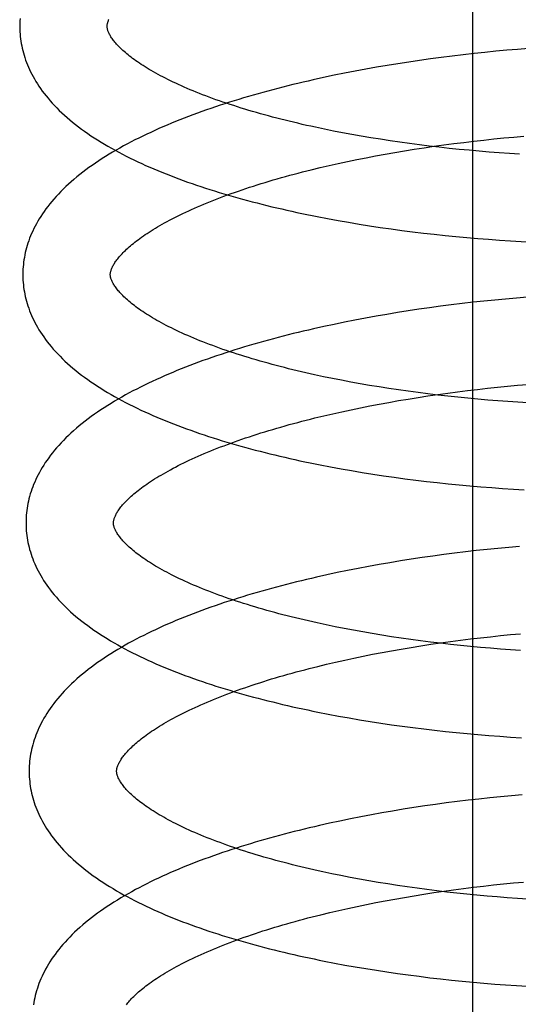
# Model space of a CAD drawing. Header units: inches. Extents: x 0 to 215, y 0 to 139.
# Tile 73 of 114: x 126.334 to 126.448, y 51.057 to 51.282. Entities that reach past the tile are written whole.
import ezdxf

# ---------------------------------------------------------------- set-up
doc = ezdxf.new("R2010")
doc.units = ezdxf.units.IN
doc.header["$LTSCALE"] = 11.804375
doc.header["$MEASUREMENT"] = 0
doc.linetypes.add('HIDDEN', pattern=[0.2, 0.1, -0.1])
doc.layers.add('DEFAULT_2', color=8, linetype='HIDDEN')

msp = doc.modelspace()

# ---------------------------------------------------------------- linework, layer by layer
at = {"layer": 'DEFAULT_2', "color": 8, "linetype": 'HIDDEN'}
for p, q in [((126.43743, 50.75084), (126.43743, 51.31334)), ((126.43019, 51.27346), (126.4277, 51.27313)), ((126.43268, 51.27378), (126.43019, 51.27346)), ((126.43518, 51.27407), (126.43268, 51.27378)), ((126.43768, 51.27435), (126.43518, 51.27407)), ((126.44018, 51.27462), (126.43768, 51.27435)), ((126.44267, 51.27486), (126.44018, 51.27462)), ((126.44516, 51.27509), (126.44267, 51.27486)), ((126.44765, 51.2753), (126.44516, 51.27509)), ((126.45013, 51.27549), (126.44765, 51.2753)), ((126.41534, 51.27121), (126.4129, 51.27078)), ((126.4178, 51.27163), (126.41534, 51.27121)), ((126.42026, 51.27203), (126.4178, 51.27163)), ((126.42273, 51.27241), (126.42026, 51.27203)), ((126.42521, 51.27278), (126.42273, 51.27241)), ((126.4277, 51.27313), (126.42521, 51.27278)), ((126.40567, 51.26937), (126.40328, 51.26886)), ((126.40806, 51.26985), (126.40567, 51.26937)), ((126.41048, 51.27032), (126.40806, 51.26985)), ((126.4129, 51.27078), (126.41048, 51.27032)), ((126.40328, 51.26886), (126.40092, 51.26834)), ((126.40552, 51.25663), (126.40345, 51.25705)), ((126.40763, 51.25622), (126.40552, 51.25663)), ((126.40975, 51.25583), (126.40763, 51.25622)), ((126.4119, 51.25545), (126.40975, 51.25583)), ((126.41407, 51.25508), (126.4119, 51.25545)), ((126.44679, 51.25525), (126.44908, 51.25544)), ((126.41626, 51.25473), (126.41407, 51.25508)), ((126.41847, 51.25439), (126.41626, 51.25473)), ((126.42069, 51.25407), (126.41847, 51.25439)), ((126.42293, 51.25376), (126.42069, 51.25407)), ((126.42518, 51.25347), (126.42293, 51.25376)), ((126.42744, 51.25319), (126.42518, 51.25347)), ((126.42852, 51.25314), (126.43079, 51.25346)), ((126.43079, 51.25346), (126.43307, 51.25376)), ((126.43307, 51.25376), (126.43535, 51.25404)), ((126.43535, 51.25404), (126.43763, 51.25431)), ((126.43763, 51.25431), (126.43992, 51.25457)), ((126.43992, 51.25457), (126.44221, 51.25481)), ((126.44221, 51.25481), (126.44451, 51.25504)), ((126.44451, 51.25504), (126.44679, 51.25525)), ((126.413, 51.25053), (126.41516, 51.25094)), ((126.41516, 51.25094), (126.41735, 51.25135)), ((126.41735, 51.25135), (126.41956, 51.25173)), ((126.41956, 51.25173), (126.42178, 51.25211)), ((126.42178, 51.25211), (126.42401, 51.25247)), ((126.42401, 51.25247), (126.42626, 51.25281)), ((126.42626, 51.25281), (126.42852, 51.25314)), ((126.42971, 51.25292), (126.42744, 51.25319)), ((126.432, 51.25267), (126.42971, 51.25292)), ((126.43428, 51.25244), (126.432, 51.25267)), ((126.43657, 51.25222), (126.43428, 51.25244)), ((126.43887, 51.25201), (126.43657, 51.25222)), ((126.44117, 51.25182), (126.43887, 51.25201)), ((126.44346, 51.25165), (126.44117, 51.25182)), ((126.44576, 51.25149), (126.44346, 51.25165)), ((126.44805, 51.25134), (126.44576, 51.25149)), ((126.40249, 51.24826), (126.40454, 51.24874)), ((126.40454, 51.24874), (126.40662, 51.24921)), ((126.40662, 51.24921), (126.40872, 51.24966)), ((126.40872, 51.24966), (126.41085, 51.2501)), ((126.41085, 51.2501), (126.413, 51.25053)), ((126.40047, 51.24777), (126.40249, 51.24826)), ((126.40418, 51.23661), (126.40657, 51.23617)), ((126.40657, 51.23617), (126.40896, 51.23575)), ((126.40896, 51.23575), (126.41138, 51.23535)), ((126.41138, 51.23535), (126.4138, 51.23496)), ((126.4138, 51.23496), (126.41624, 51.23459)), ((126.41624, 51.23459), (126.41869, 51.23424)), ((126.41869, 51.23424), (126.42115, 51.23391)), ((126.42115, 51.23391), (126.42362, 51.23359)), ((126.42362, 51.23359), (126.42609, 51.2333)), ((126.42609, 51.2333), (126.42857, 51.23301)), ((126.42857, 51.23301), (126.43106, 51.23275)), ((126.43106, 51.23275), (126.43354, 51.2325)), ((126.43354, 51.2325), (126.43603, 51.23227)), ((126.43603, 51.23227), (126.43852, 51.23206)), ((126.43852, 51.23206), (126.44101, 51.23186)), ((126.44101, 51.23186), (126.44349, 51.23168)), ((126.44349, 51.23168), (126.44598, 51.23152)), ((126.43496, 51.21717), (126.43248, 51.21687)), ((126.43745, 51.21746), (126.43496, 51.21717)), ((126.43993, 51.21773), (126.43745, 51.21746)), ((126.44241, 51.21798), (126.43993, 51.21773)), ((126.44489, 51.21821), (126.44241, 51.21798)), ((126.44736, 51.21843), (126.44489, 51.21821)), ((126.44983, 51.21863), (126.44736, 51.21843)), ((126.42014, 51.21511), (126.4177, 51.2147)), ((126.4226, 51.21549), (126.42014, 51.21511)), ((126.42506, 51.21586), (126.4226, 51.21549)), ((126.42753, 51.21622), (126.42506, 51.21586)), ((126.43, 51.21655), (126.42753, 51.21622)), ((126.43248, 51.21687), (126.43, 51.21655)), ((126.40804, 51.21291), (126.40566, 51.21242)), ((126.41043, 51.21338), (126.40804, 51.21291)), ((126.41284, 51.21384), (126.41043, 51.21338)), ((126.41526, 51.21428), (126.41284, 51.21384)), ((126.4177, 51.2147), (126.41526, 51.21428)), ((126.4033, 51.21192), (126.40095, 51.21139)), ((126.40566, 51.21242), (126.4033, 51.21192)), ((126.4053, 51.20003), (126.40324, 51.20045)), ((126.40739, 51.19962), (126.4053, 51.20003)), ((126.4095, 51.19922), (126.40739, 51.19962)), ((126.41164, 51.19883), (126.4095, 51.19922)), ((126.4138, 51.19846), (126.41164, 51.19883)), ((126.41598, 51.1981), (126.4138, 51.19846)), ((126.41818, 51.19776), (126.41598, 51.1981)), ((126.42039, 51.19743), (126.41818, 51.19776)), ((126.42262, 51.19711), (126.42039, 51.19743)), ((126.42487, 51.19681), (126.42262, 51.19711)), ((126.43165, 51.19668), (126.43392, 51.19698)), ((126.43392, 51.19698), (126.43621, 51.19727)), ((126.43621, 51.19727), (126.43849, 51.19754)), ((126.43849, 51.19754), (126.44078, 51.19779)), ((126.44078, 51.19779), (126.44307, 51.19803)), ((126.44307, 51.19803), (126.44536, 51.19826)), ((126.44536, 51.19826), (126.44765, 51.19847)), ((126.44765, 51.19847), (126.44993, 51.19866)), ((126.41821, 51.19458), (126.42041, 51.19497)), ((126.42041, 51.19497), (126.42263, 51.19534)), ((126.42263, 51.19534), (126.42487, 51.1957)), ((126.42712, 51.19652), (126.42487, 51.19681)), ((126.42487, 51.1957), (126.42712, 51.19604)), ((126.42939, 51.19625), (126.42712, 51.19652)), ((126.42712, 51.19604), (126.42938, 51.19637)), ((126.42938, 51.19637), (126.43165, 51.19668)), ((126.43167, 51.19599), (126.42939, 51.19625)), ((126.43395, 51.19575), (126.43167, 51.19599)), ((126.43624, 51.19552), (126.43395, 51.19575)), ((126.43853, 51.19531), (126.43624, 51.19552)), ((126.44083, 51.19511), (126.43853, 51.19531)), ((126.44312, 51.19493), (126.44083, 51.19511)), ((126.44542, 51.19477), (126.44312, 51.19493)), ((126.44771, 51.19462), (126.44542, 51.19477)), ((126.40539, 51.19198), (126.40747, 51.19244)), ((126.40747, 51.19244), (126.40957, 51.1929)), ((126.40957, 51.1929), (126.4117, 51.19334)), ((126.4117, 51.19334), (126.41385, 51.19376)), ((126.41385, 51.19376), (126.41602, 51.19418)), ((126.41602, 51.19418), (126.41821, 51.19458)), ((126.45, 51.19448), (126.44771, 51.19462)), ((126.40131, 51.19101), (126.40334, 51.1915)), ((126.40334, 51.1915), (126.40539, 51.19198)), ((126.40489, 51.17982), (126.40727, 51.17938)), ((126.40727, 51.17938), (126.40967, 51.17896)), ((126.40967, 51.17896), (126.41209, 51.17856)), ((126.41209, 51.17856), (126.41451, 51.17817)), ((126.41451, 51.17817), (126.41695, 51.17781)), ((126.41695, 51.17781), (126.4194, 51.17745)), ((126.4194, 51.17745), (126.42186, 51.17712)), ((126.42186, 51.17712), (126.42433, 51.1768)), ((126.42433, 51.1768), (126.4268, 51.17651)), ((126.4268, 51.17651), (126.42928, 51.17622)), ((126.42928, 51.17622), (126.43177, 51.17596)), ((126.43177, 51.17596), (126.43425, 51.17571)), ((126.43425, 51.17571), (126.43674, 51.17548)), ((126.43674, 51.17548), (126.43923, 51.17527)), ((126.43923, 51.17527), (126.44172, 51.17507)), ((126.44172, 51.17507), (126.4442, 51.17489)), ((126.4442, 51.17489), (126.44669, 51.17473)), ((126.44669, 51.17473), (126.44916, 51.17459)), ((126.44066, 51.16094), (126.43818, 51.16067)), ((126.44314, 51.16119), (126.44066, 51.16094)), ((126.44562, 51.16142), (126.44314, 51.16119)), ((126.4481, 51.16164), (126.44562, 51.16142)), ((126.42333, 51.1587), (126.42087, 51.15832)), ((126.42579, 51.15907), (126.42333, 51.1587)), ((126.42826, 51.15943), (126.42579, 51.15907)), ((126.43074, 51.15976), (126.42826, 51.15943)), ((126.43321, 51.16008), (126.43074, 51.15976)), ((126.4357, 51.16038), (126.43321, 51.16008)), ((126.43818, 51.16067), (126.4357, 51.16038)), ((126.41116, 51.1566), (126.40877, 51.15612)), ((126.41357, 51.15705), (126.41116, 51.1566)), ((126.41599, 51.15749), (126.41357, 51.15705)), ((126.41843, 51.15791), (126.41599, 51.15749)), ((126.42087, 51.15832), (126.41843, 51.15791)), ((126.40403, 51.15513), (126.40168, 51.1546)), ((126.40639, 51.15563), (126.40403, 51.15513)), ((126.40877, 51.15612), (126.40639, 51.15563)), ((126.4059, 51.14326), (126.40384, 51.14369)), ((126.40799, 51.14285), (126.4059, 51.14326)), ((126.4101, 51.14245), (126.40799, 51.14285)), ((126.41224, 51.14206), (126.4101, 51.14245)), ((126.4144, 51.14169), (126.41224, 51.14206)), ((126.41658, 51.14133), (126.4144, 51.14169)), ((126.41877, 51.14098), (126.41658, 51.14133)), ((126.42099, 51.14065), (126.41877, 51.14098)), ((126.42322, 51.14034), (126.42099, 51.14065)), ((126.43684, 51.14047), (126.43913, 51.14074)), ((126.43913, 51.14074), (126.44142, 51.14099)), ((126.44142, 51.14099), (126.44371, 51.14123)), ((126.44371, 51.14123), (126.44601, 51.14146)), ((126.44601, 51.14146), (126.44829, 51.14167)), ((126.42105, 51.13816), (126.42327, 51.13853)), ((126.42546, 51.14003), (126.42322, 51.14034)), ((126.42327, 51.13853), (126.42551, 51.13889)), ((126.42772, 51.13975), (126.42546, 51.14003)), ((126.42551, 51.13889), (126.42776, 51.13924)), ((126.42999, 51.13947), (126.42772, 51.13975)), ((126.42776, 51.13924), (126.43002, 51.13957)), ((126.43226, 51.13921), (126.42999, 51.13947)), ((126.43002, 51.13957), (126.43228, 51.13988)), ((126.43455, 51.13897), (126.43226, 51.13921)), ((126.43228, 51.13988), (126.43456, 51.14018)), ((126.43683, 51.13874), (126.43455, 51.13897)), ((126.43456, 51.14018), (126.43684, 51.14047)), ((126.43913, 51.13853), (126.43683, 51.13874)), ((126.44142, 51.13833), (126.43913, 51.13853)), ((126.4102, 51.13609), (126.41233, 51.13653)), ((126.41233, 51.13653), (126.41448, 51.13696)), ((126.41448, 51.13696), (126.41665, 51.13737)), ((126.41665, 51.13737), (126.41884, 51.13777)), ((126.41884, 51.13777), (126.42105, 51.13816)), ((126.44372, 51.13815), (126.44142, 51.13833)), ((126.44601, 51.13798), (126.44372, 51.13815)), ((126.44831, 51.13783), (126.44601, 51.13798)), ((126.40195, 51.1342), (126.40397, 51.13469)), ((126.40397, 51.13469), (126.40602, 51.13517)), ((126.40602, 51.13517), (126.4081, 51.13563)), ((126.4081, 51.13563), (126.4102, 51.13609)), ((126.40434, 51.12327), (126.40671, 51.12283)), ((126.40671, 51.12283), (126.4091, 51.1224)), ((126.4091, 51.1224), (126.4115, 51.12198)), ((126.4115, 51.12198), (126.41392, 51.12159)), ((126.41392, 51.12159), (126.41635, 51.12121)), ((126.41635, 51.12121), (126.41879, 51.12085)), ((126.41879, 51.12085), (126.42124, 51.12051)), ((126.42124, 51.12051), (126.4237, 51.12018)), ((126.4237, 51.12018), (126.42617, 51.11988)), ((126.42617, 51.11988), (126.42865, 51.11958)), ((126.42865, 51.11958), (126.43113, 51.11931)), ((126.43113, 51.11931), (126.43361, 51.11905)), ((126.43361, 51.11905), (126.4361, 51.11881)), ((126.4361, 51.11881), (126.43858, 51.11859)), ((126.43858, 51.11859), (126.44107, 51.11839)), ((126.44107, 51.11839), (126.44356, 51.1182)), ((126.44356, 51.1182), (126.44604, 51.11803)), ((126.44604, 51.11803), (126.44851, 51.11787)), ((126.44622, 51.10462), (126.44374, 51.10438)), ((126.44869, 51.10483), (126.44622, 51.10462)), ((126.42887, 51.10262), (126.4264, 51.10227)), ((126.43134, 51.10296), (126.42887, 51.10262)), ((126.43382, 51.10328), (126.43134, 51.10296)), ((126.4363, 51.10358), (126.43382, 51.10328)), ((126.43878, 51.10386), (126.4363, 51.10358)), ((126.44126, 51.10413), (126.43878, 51.10386)), ((126.44374, 51.10438), (126.44126, 51.10413)), ((126.4142, 51.10024), (126.41179, 51.09979)), ((126.41662, 51.10068), (126.4142, 51.10024)), ((126.41905, 51.1011), (126.41662, 51.10068)), ((126.42149, 51.10151), (126.41905, 51.1011)), ((126.42394, 51.1019), (126.42149, 51.10151)), ((126.4264, 51.10227), (126.42394, 51.1019)), ((126.40466, 51.09832), (126.40232, 51.09779)), ((126.40702, 51.09882), (126.40466, 51.09832)), ((126.4094, 51.09931), (126.40702, 51.09882)), ((126.41179, 51.09979), (126.4094, 51.09931)), ((126.40721, 51.08635), (126.40513, 51.08678)), ((126.40932, 51.08594), (126.40721, 51.08635)), ((126.41145, 51.08554), (126.40932, 51.08594)), ((126.4136, 51.08516), (126.41145, 51.08554)), ((126.41578, 51.08479), (126.4136, 51.08516)), ((126.41797, 51.08443), (126.41578, 51.08479)), ((126.42019, 51.08409), (126.41797, 51.08443)), ((126.44214, 51.0842), (126.44444, 51.08444)), ((126.44444, 51.08444), (126.44673, 51.08467)), ((126.44673, 51.08467), (126.44902, 51.08488)), ((126.42242, 51.08376), (126.42019, 51.08409)), ((126.42466, 51.08345), (126.42242, 51.08376)), ((126.42399, 51.08174), (126.42623, 51.0821)), ((126.42692, 51.08315), (126.42466, 51.08345)), ((126.42623, 51.0821), (126.42848, 51.08245)), ((126.42919, 51.08286), (126.42692, 51.08315)), ((126.42848, 51.08245), (126.43074, 51.08278)), ((126.43147, 51.08259), (126.42919, 51.08286)), ((126.43074, 51.08278), (126.43301, 51.08309)), ((126.43376, 51.08234), (126.43147, 51.08259)), ((126.43301, 51.08309), (126.43528, 51.08339)), ((126.43605, 51.0821), (126.43376, 51.08234)), ((126.43528, 51.08339), (126.43757, 51.08368)), ((126.43835, 51.08188), (126.43605, 51.0821)), ((126.43757, 51.08368), (126.43985, 51.08395)), ((126.43985, 51.08395), (126.44214, 51.0842)), ((126.41305, 51.07974), (126.4152, 51.08017)), ((126.4152, 51.08017), (126.41737, 51.08058)), ((126.41737, 51.08058), (126.41956, 51.08098)), ((126.41956, 51.08098), (126.42177, 51.08137)), ((126.42177, 51.08137), (126.42399, 51.08174)), ((126.44066, 51.08167), (126.43835, 51.08188)), ((126.44296, 51.08148), (126.44066, 51.08167)), ((126.44527, 51.0813), (126.44296, 51.08148)), ((126.44758, 51.08114), (126.44527, 51.0813)), ((126.44988, 51.08099), (126.44758, 51.08114)), ((126.40267, 51.07741), (126.40469, 51.0779)), ((126.40469, 51.0779), (126.40674, 51.07838)), ((126.40674, 51.07838), (126.40882, 51.07884)), ((126.40882, 51.07884), (126.41093, 51.0793)), ((126.41093, 51.0793), (126.41305, 51.07974)), ((126.40578, 51.06634), (126.40814, 51.0659)), ((126.40814, 51.0659), (126.41053, 51.06548)), ((126.41053, 51.06548), (126.41292, 51.06508)), ((126.41292, 51.06508), (126.41534, 51.06469)), ((126.41534, 51.06469), (126.41776, 51.06432)), ((126.41776, 51.06432), (126.4202, 51.06396)), ((126.4202, 51.06396), (126.42264, 51.06363)), ((126.42264, 51.06363), (126.4251, 51.06331)), ((126.4251, 51.06331), (126.42756, 51.063)), ((126.42756, 51.063), (126.43002, 51.06272)), ((126.43002, 51.06272), (126.4325, 51.06245)), ((126.4325, 51.06245), (126.43497, 51.0622)), ((126.43497, 51.0622), (126.43745, 51.06197)), ((126.43745, 51.06197), (126.43993, 51.06175)), ((126.43993, 51.06175), (126.4424, 51.06155)), ((126.4424, 51.06155), (126.44488, 51.06136)), ((126.44488, 51.06136), (126.44735, 51.0612)), ((126.44735, 51.0612), (126.44982, 51.06105))]:
    msp.add_line(p, q, dxfattribs=at)
for points in [[(126.33386, 51.28235), (126.33382, 51.28182), (126.3338, 51.28128), (126.33379, 51.28074), (126.33379, 51.2803)], [(126.33379, 51.2803), (126.3338, 51.27985), (126.33382, 51.27931), (126.33386, 51.27878), (126.33391, 51.27824), (126.33397, 51.2777), (126.33405, 51.27717), (126.33413, 51.27663), (126.33424, 51.2761), (126.33435, 51.27556), (126.33448, 51.27503), (126.33462, 51.27449), (126.33478, 51.27395), (126.33495, 51.27341), (126.33513, 51.27287), (126.33533, 51.27233), (126.33554, 51.27179), (126.33577, 51.27125), (126.33602, 51.27071), (126.33628, 51.27017), (126.33655, 51.26962), (126.33684, 51.26908), (126.33715, 51.26853), (126.33748, 51.26798), (126.33782, 51.26743), (126.33818, 51.26688), (126.33856, 51.26633), (126.33896, 51.26577), (126.33938, 51.26522), (126.33982, 51.26467), (126.34027, 51.26411), (126.34075, 51.26356), (126.34124, 51.26301), (126.34176, 51.26245), (126.34229, 51.2619), (126.34284, 51.26135), (126.34342, 51.26081), (126.34401, 51.26026), (126.34462, 51.25972), (126.34524, 51.25919), (126.34589, 51.25865), (126.34655, 51.25813), (126.34722, 51.2576), (126.34792, 51.25708), (126.34862, 51.25657), (126.34935, 51.25607), (126.35009, 51.25556), (126.35084, 51.25507), (126.3516, 51.25458), (126.35238, 51.2541), (126.35317, 51.25362), (126.35397, 51.25315), (126.35479, 51.25269), (126.35561, 51.25223), (126.35645, 51.25178), (126.35729, 51.25133), (126.35815, 51.25089), (126.35902, 51.25046), (126.3599, 51.25003), (126.36079, 51.24961), (126.36169, 51.24919), (126.36259, 51.24878), (126.36351, 51.24838), (126.36444, 51.24798), (126.36538, 51.24758), (126.36632, 51.24719), (126.36728, 51.24681), (126.36824, 51.24643), (126.36921, 51.24606), (126.37019, 51.24569), (126.37118, 51.24533), (126.37218, 51.24497), (126.37319, 51.24462), (126.3742, 51.24427), (126.37522, 51.24392), (126.37625, 51.24359), (126.37729, 51.24325), (126.37833, 51.24292), (126.37938, 51.2426), (126.38044, 51.24228), (126.38151, 51.24196), (126.38259, 51.24165), (126.38367, 51.24135), (126.38476, 51.24105), (126.38585, 51.24075), (126.38695, 51.24046), (126.38806, 51.24017), (126.38918, 51.23989), (126.3903, 51.23961), (126.39142, 51.23933), (126.39256, 51.23906), (126.3937, 51.2388), (126.39484, 51.23854), (126.39599, 51.23828), (126.39715, 51.23803), (126.39831, 51.23778), (126.39947, 51.23754), (126.40064, 51.2373), (126.40182, 51.23707), (126.40418, 51.23661)], [(126.35379, 51.28055), (126.35379, 51.28066), (126.35379, 51.28078), (126.3538, 51.28089), (126.35382, 51.28102), (126.35384, 51.28114), (126.35387, 51.28128), (126.35391, 51.28141), (126.35395, 51.28156), (126.354, 51.28171), (126.35406, 51.28187), (126.35413, 51.28204), (126.3542, 51.28221)], [(126.40345, 51.25705), (126.4014, 51.25748), (126.40038, 51.25771), (126.39938, 51.25793), (126.39838, 51.25816), (126.39739, 51.25839), (126.3964, 51.25862), (126.39543, 51.25885), (126.39446, 51.25909), (126.3935, 51.25933), (126.39255, 51.25958), (126.39161, 51.25983), (126.39068, 51.26007), (126.38976, 51.26033), (126.38884, 51.26058), (126.38794, 51.26084), (126.38704, 51.2611), (126.38616, 51.26136), (126.38528, 51.26162), (126.38442, 51.26189), (126.38357, 51.26216), (126.38272, 51.26243), (126.38189, 51.2627), (126.38107, 51.26297), (126.38025, 51.26325), (126.37945, 51.26353), (126.37866, 51.2638), (126.37789, 51.26409), (126.37712, 51.26437), (126.37636, 51.26465), (126.37562, 51.26494), (126.37489, 51.26522), (126.37417, 51.26551), (126.37347, 51.2658), (126.37277, 51.26608), (126.37209, 51.26637), (126.37142, 51.26666), (126.37076, 51.26695), (126.37012, 51.26725), (126.36949, 51.26754), (126.36887, 51.26783), (126.36826, 51.26812), (126.36767, 51.26841), (126.36709, 51.2687), (126.36652, 51.269), (126.36596, 51.26929), (126.36542, 51.26958), (126.3649, 51.26987), (126.36438, 51.27016), (126.36388, 51.27044), (126.3634, 51.27073), (126.36292, 51.27102), (126.36246, 51.2713), (126.36202, 51.27158), (126.36158, 51.27187), (126.36116, 51.27215), (126.36075, 51.27242), (126.36035, 51.2727), (126.35997, 51.27297), (126.3596, 51.27325), (126.35925, 51.27351), (126.3589, 51.27378), (126.35857, 51.27404), (126.35826, 51.2743), (126.35795, 51.27456), (126.35766, 51.27482), (126.35738, 51.27507), (126.35711, 51.27531), (126.35686, 51.27556), (126.35661, 51.2758), (126.35638, 51.27604), (126.35616, 51.27627), (126.35595, 51.2765), (126.35575, 51.27672), (126.35557, 51.27694), (126.35539, 51.27716), (126.35523, 51.27737), (126.35507, 51.27757), (126.35492, 51.27778), (126.35479, 51.27798), (126.35466, 51.27817), (126.35454, 51.27836), (126.35444, 51.27855), (126.35434, 51.27873), (126.35424, 51.27891), (126.35416, 51.27908), (126.35409, 51.27925), (126.35403, 51.2794), (126.35397, 51.27956), (126.35393, 51.2797), (126.35389, 51.27984), (126.35386, 51.27997), (126.35383, 51.28009), (126.35381, 51.28021), (126.3538, 51.28033), (126.35379, 51.28045), (126.35379, 51.28055)], [(126.40092, 51.26834), (126.39975, 51.26807), (126.39858, 51.2678), (126.39741, 51.26752), (126.39626, 51.26724), (126.3951, 51.26696), (126.39395, 51.26667), (126.39281, 51.26637), (126.39168, 51.26608), (126.39055, 51.26577), (126.38942, 51.26547), (126.38831, 51.26516), (126.3872, 51.26484), (126.38609, 51.26452), (126.38499, 51.2642), (126.3839, 51.26387), (126.38282, 51.26354), (126.38174, 51.2632), (126.38068, 51.26286), (126.37961, 51.26251), (126.37856, 51.26216), (126.37751, 51.2618), (126.37648, 51.26144), (126.37545, 51.26108), (126.37442, 51.26071), (126.37341, 51.26034), (126.3724, 51.25996), (126.37141, 51.25957), (126.37042, 51.25918), (126.36944, 51.25879), (126.36847, 51.25839), (126.3675, 51.25799), (126.36655, 51.25758), (126.3656, 51.25717), (126.36467, 51.25675), (126.36374, 51.25633), (126.36283, 51.2559), (126.36192, 51.25546), (126.36102, 51.25502), (126.36014, 51.25458), (126.35926, 51.25413), (126.3584, 51.25367), (126.35754, 51.25321), (126.3567, 51.25274), (126.35586, 51.25227), (126.35504, 51.25179), (126.35423, 51.2513), (126.35343, 51.25081), (126.35265, 51.25031), (126.35187, 51.24981), (126.35111, 51.2493), (126.35037, 51.24878), (126.34963, 51.24826), (126.34892, 51.24773), (126.34821, 51.2472), (126.34753, 51.24666), (126.34685, 51.24612), (126.3462, 51.24558), (126.34556, 51.24503), (126.34494, 51.24447), (126.34434, 51.24391), (126.34375, 51.24335), (126.34319, 51.24279), (126.34264, 51.24222), (126.34212, 51.24165), (126.34161, 51.24108), (126.34112, 51.24051), (126.34065, 51.23995), (126.34021, 51.23938), (126.33978, 51.23881), (126.33937, 51.23824), (126.33898, 51.23768), (126.33861, 51.23711), (126.33826, 51.23655), (126.33792, 51.23598), (126.33761, 51.23542), (126.33731, 51.23487), (126.33703, 51.23431), (126.33676, 51.23375), (126.33651, 51.2332), (126.33628, 51.23265), (126.33606, 51.2321), (126.33586, 51.23155), (126.33568, 51.231), (126.3355, 51.23046), (126.33535, 51.22991), (126.3352, 51.22936), (126.33507, 51.22882), (126.33496, 51.22828), (126.33485, 51.22774), (126.33476, 51.22719), (126.33469, 51.22665), (126.33463, 51.22611), (126.33458, 51.22557), (126.33454, 51.22503), (126.33452, 51.22449), (126.33451, 51.22395), (126.33451, 51.22351)], [(126.35451, 51.22376), (126.35451, 51.22386), (126.35451, 51.22398), (126.35452, 51.2241), (126.35454, 51.22422), (126.35456, 51.22434), (126.35459, 51.22448), (126.35462, 51.22461), (126.35467, 51.22476), (126.35472, 51.22491), (126.35478, 51.22507), (126.35485, 51.22524), (126.35492, 51.22541), (126.35501, 51.22559), (126.3551, 51.22578), (126.35521, 51.22597), (126.35532, 51.22616), (126.35544, 51.22636), (126.35557, 51.22656), (126.35571, 51.22677), (126.35586, 51.22698), (126.35602, 51.22719), (126.35619, 51.22741), (126.35637, 51.22764), (126.35656, 51.22786), (126.35677, 51.2281), (126.35698, 51.22834), (126.35721, 51.22858), (126.35745, 51.22883), (126.35769, 51.22908), (126.35796, 51.22933), (126.35823, 51.22959), (126.35851, 51.22985), (126.35881, 51.23011), (126.35912, 51.23038), (126.35944, 51.23065), (126.35978, 51.23093), (126.36013, 51.23121), (126.36049, 51.23149), (126.36086, 51.23177), (126.36125, 51.23206), (126.36165, 51.23234), (126.36207, 51.23264), (126.36249, 51.23293), (126.36293, 51.23322), (126.36339, 51.23352), (126.36385, 51.23381), (126.36433, 51.23411), (126.36482, 51.23441), (126.36533, 51.23471), (126.36585, 51.23502), (126.36638, 51.23532), (126.36693, 51.23563), (126.36749, 51.23593), (126.36806, 51.23624), (126.36865, 51.23655), (126.36924, 51.23685), (126.36986, 51.23716), (126.37048, 51.23747), (126.37112, 51.23778), (126.37176, 51.23808), (126.37243, 51.23839), (126.3731, 51.2387), (126.37379, 51.239), (126.37448, 51.23931), (126.37519, 51.23961), (126.37592, 51.23992), (126.37665, 51.24022), (126.3774, 51.24052), (126.37816, 51.24082), (126.37893, 51.24112), (126.37971, 51.24142), (126.3805, 51.24172), (126.3813, 51.24202), (126.38212, 51.24231), (126.38294, 51.2426), (126.38378, 51.2429), (126.38463, 51.24319), (126.38548, 51.24347), (126.38635, 51.24376), (126.38723, 51.24404), (126.38812, 51.24432), (126.38901, 51.2446), (126.38992, 51.24488), (126.39084, 51.24516), (126.39176, 51.24543), (126.39269, 51.2457), (126.39364, 51.24597), (126.39459, 51.24623), (126.39555, 51.2465), (126.39652, 51.24676), (126.39749, 51.24702), (126.39848, 51.24727), (126.39947, 51.24752), (126.40047, 51.24777)], [(126.44598, 51.23152), (126.44721, 51.23145), (126.44969, 51.23131)], [(126.33451, 51.22351), (126.33452, 51.22305), (126.33454, 51.22252), (126.33458, 51.22198), (126.33463, 51.22145), (126.33469, 51.22091), (126.33477, 51.22038), (126.33485, 51.21984), (126.33496, 51.21931), (126.33507, 51.21877), (126.3352, 51.21823), (126.33534, 51.2177), (126.3355, 51.21716), (126.33567, 51.21662), (126.33585, 51.21608), (126.33605, 51.21554), (126.33626, 51.215), (126.33649, 51.21446), (126.33674, 51.21392), (126.337, 51.21337), (126.33727, 51.21283), (126.33756, 51.21228), (126.33787, 51.21174), (126.3382, 51.21119), (126.33854, 51.21064), (126.3389, 51.21009), (126.33928, 51.20953), (126.33968, 51.20898), (126.3401, 51.20843), (126.34054, 51.20787), (126.34099, 51.20732), (126.34147, 51.20677), (126.34196, 51.20621), (126.34248, 51.20566), (126.34301, 51.20511), (126.34356, 51.20456), (126.34413, 51.20402), (126.34472, 51.20347), (126.34533, 51.20293), (126.34596, 51.2024), (126.3466, 51.20186), (126.34727, 51.20134), (126.34794, 51.20081), (126.34863, 51.2003), (126.34934, 51.19978), (126.35006, 51.19928), (126.3508, 51.19878), (126.35155, 51.19828), (126.35231, 51.19779), (126.35309, 51.19731), (126.35388, 51.19684), (126.35468, 51.19637), (126.35549, 51.1959), (126.35632, 51.19544), (126.35715, 51.19499), (126.358, 51.19455), (126.35886, 51.19411), (126.35973, 51.19367), (126.36061, 51.19324), (126.3615, 51.19282), (126.36239, 51.19241), (126.3633, 51.192), (126.36422, 51.19159), (126.36515, 51.19119), (126.36608, 51.1908), (126.36703, 51.19041), (126.36798, 51.19002), (126.36895, 51.18964), (126.36992, 51.18927), (126.3709, 51.1889), (126.37189, 51.18854), (126.37289, 51.18818), (126.37389, 51.18783), (126.37491, 51.18748), (126.37593, 51.18714), (126.37696, 51.1868), (126.378, 51.18646), (126.37904, 51.18614), (126.38009, 51.18581), (126.38115, 51.18549), (126.38222, 51.18518), (126.38329, 51.18487), (126.38437, 51.18456), (126.38546, 51.18426), (126.38656, 51.18396), (126.38766, 51.18367), (126.38877, 51.18338), (126.38988, 51.1831), (126.391, 51.18282), (126.39213, 51.18255), (126.39326, 51.18228), (126.3944, 51.18201), (126.39555, 51.18175), (126.3967, 51.18149), (126.39785, 51.18124), (126.39901, 51.18099), (126.40018, 51.18075), (126.40135, 51.18051), (126.40253, 51.18028), (126.40489, 51.17982)], [(126.40324, 51.20045), (126.4012, 51.20089), (126.40019, 51.20112), (126.3992, 51.20134), (126.3982, 51.20157), (126.39722, 51.2018), (126.39624, 51.20204), (126.39528, 51.20228), (126.39432, 51.20252), (126.39337, 51.20276), (126.39243, 51.20301), (126.39149, 51.20326), (126.39057, 51.20351), (126.38966, 51.20376), (126.38875, 51.20402), (126.38786, 51.20428), (126.38697, 51.20454), (126.38609, 51.2048), (126.38523, 51.20507), (126.38437, 51.20534), (126.38353, 51.20561), (126.3827, 51.20588), (126.38187, 51.20615), (126.38106, 51.20643), (126.38026, 51.2067), (126.37947, 51.20698), (126.37869, 51.20726), (126.37792, 51.20755), (126.37717, 51.20783), (126.37642, 51.20811), (126.37569, 51.2084), (126.37497, 51.20868), (126.37426, 51.20897), (126.37357, 51.20926), (126.37289, 51.20955), (126.37222, 51.20984), (126.37156, 51.21013), (126.37091, 51.21042), (126.37028, 51.21071), (126.36966, 51.211), (126.36905, 51.2113), (126.36846, 51.21159), (126.36787, 51.21188), (126.36731, 51.21217), (126.36675, 51.21246), (126.36621, 51.21275), (126.36568, 51.21304), (126.36516, 51.21333), (126.36466, 51.21362), (126.36417, 51.21391), (126.3637, 51.21419), (126.36324, 51.21448), (126.36279, 51.21476), (126.36235, 51.21504), (126.36193, 51.21532), (126.36152, 51.2156), (126.36112, 51.21588), (126.36074, 51.21615), (126.36037, 51.21642), (126.36001, 51.21669), (126.35967, 51.21696), (126.35934, 51.21722), (126.35902, 51.21748), (126.35871, 51.21774), (126.35842, 51.21799), (126.35814, 51.21824), (126.35787, 51.21849), (126.35761, 51.21874), (126.35737, 51.21898), (126.35713, 51.21921), (126.35691, 51.21945), (126.3567, 51.21967), (126.3565, 51.2199), (126.35631, 51.22012), (126.35613, 51.22034), (126.35597, 51.22055), (126.35581, 51.22076), (126.35566, 51.22096), (126.35553, 51.22116), (126.3554, 51.22135), (126.35528, 51.22154), (126.35517, 51.22173), (126.35507, 51.22191), (126.35498, 51.22208), (126.3549, 51.22225), (126.35483, 51.22242), (126.35476, 51.22258), (126.3547, 51.22273), (126.35465, 51.22288), (126.35461, 51.22302), (126.35458, 51.22316), (126.35455, 51.22329), (126.35453, 51.22341), (126.35452, 51.22353), (126.35451, 51.22365), (126.35451, 51.22376)], [(126.40095, 51.21139), (126.39979, 51.21112), (126.39863, 51.21085), (126.39747, 51.21057), (126.39633, 51.21029), (126.39518, 51.21001), (126.39404, 51.20972), (126.39291, 51.20942), (126.39179, 51.20912), (126.39067, 51.20882), (126.38955, 51.20851), (126.38845, 51.2082), (126.38735, 51.20789), (126.38625, 51.20757), (126.38516, 51.20724), (126.38408, 51.20691), (126.38301, 51.20658), (126.38194, 51.20624), (126.38089, 51.2059), (126.37983, 51.20555), (126.37879, 51.2052), (126.37775, 51.20485), (126.37673, 51.20449), (126.3757, 51.20412), (126.37469, 51.20375), (126.37369, 51.20338), (126.37269, 51.203), (126.3717, 51.20262), (126.37072, 51.20223), (126.36975, 51.20184), (126.36879, 51.20144), (126.36784, 51.20103), (126.36689, 51.20063), (126.36596, 51.20021), (126.36503, 51.1998), (126.36411, 51.19937), (126.36321, 51.19894), (126.36231, 51.19851), (126.36142, 51.19807), (126.36054, 51.19763), (126.35968, 51.19718), (126.35882, 51.19672), (126.35797, 51.19626), (126.35714, 51.19579), (126.35631, 51.19532), (126.3555, 51.19484), (126.3547, 51.19435), (126.35391, 51.19386), (126.35313, 51.19336), (126.35236, 51.19286), (126.35161, 51.19235), (126.35087, 51.19184), (126.35014, 51.19132), (126.34944, 51.19079), (126.34874, 51.19026), (126.34806, 51.18973), (126.3474, 51.18919), (126.34675, 51.18864), (126.34612, 51.1881), (126.34551, 51.18754), (126.34492, 51.18699), (126.34434, 51.18643), (126.34379, 51.18587), (126.34325, 51.18531), (126.34273, 51.18474), (126.34223, 51.18418), (126.34175, 51.18361), (126.34129, 51.18305), (126.34085, 51.18248), (126.34043, 51.18192), (126.34003, 51.18136), (126.33964, 51.1808), (126.33928, 51.18023), (126.33893, 51.17968), (126.3386, 51.17912), (126.33829, 51.17856), (126.33799, 51.17801), (126.33772, 51.17745), (126.33745, 51.1769), (126.33721, 51.17635), (126.33698, 51.1758), (126.33677, 51.17526), (126.33657, 51.17471), (126.33638, 51.17417), (126.33621, 51.17362), (126.33606, 51.17308), (126.33591, 51.17254), (126.33578, 51.172), (126.33567, 51.17146), (126.33557, 51.17092), (126.33548, 51.17038), (126.33541, 51.16984), (126.33534, 51.16931), (126.3353, 51.16877), (126.33526, 51.16823), (126.33524, 51.1677), (126.33523, 51.16716), (126.33523, 51.16672)], [(126.35523, 51.16697), (126.35523, 51.16707), (126.35523, 51.16719), (126.35524, 51.16731), (126.35526, 51.16743), (126.35528, 51.16756), (126.35531, 51.1677), (126.35535, 51.16784), (126.35539, 51.16799), (126.35545, 51.16814), (126.35551, 51.16831), (126.35558, 51.16848), (126.35566, 51.16865), (126.35574, 51.16883), (126.35584, 51.16902), (126.35595, 51.16921), (126.35606, 51.1694), (126.35618, 51.1696), (126.35631, 51.1698), (126.35645, 51.17), (126.3566, 51.17022), (126.35677, 51.17043), (126.35694, 51.17065), (126.35712, 51.17088), (126.35731, 51.17111), (126.35752, 51.17134), (126.35773, 51.17158), (126.35796, 51.17182), (126.3582, 51.17207), (126.35845, 51.17232), (126.35871, 51.17257), (126.35899, 51.17283), (126.35927, 51.17309), (126.35957, 51.17336), (126.35988, 51.17363), (126.36021, 51.1739), (126.36054, 51.17417), (126.36089, 51.17445), (126.36125, 51.17473), (126.36163, 51.17501), (126.36202, 51.1753), (126.36242, 51.17559), (126.36284, 51.17588), (126.36327, 51.17617), (126.36371, 51.17647), (126.36416, 51.17676), (126.36463, 51.17706), (126.36511, 51.17736), (126.36561, 51.17766), (126.36611, 51.17796), (126.36664, 51.17826), (126.36717, 51.17857), (126.36772, 51.17887), (126.36828, 51.17918), (126.36885, 51.17949), (126.36944, 51.17979), (126.37004, 51.1801), (126.37065, 51.18041), (126.37128, 51.18072), (126.37192, 51.18102), (126.37257, 51.18133), (126.37323, 51.18164), (126.3739, 51.18194), (126.37459, 51.18225), (126.37529, 51.18255), (126.376, 51.18286), (126.37673, 51.18316), (126.37746, 51.18347), (126.37821, 51.18377), (126.37897, 51.18407), (126.37974, 51.18437), (126.38053, 51.18467), (126.38132, 51.18497), (126.38212, 51.18526), (126.38294, 51.18556), (126.38377, 51.18585), (126.38461, 51.18614), (126.38545, 51.18643), (126.38631, 51.18672), (126.38718, 51.187), (126.38806, 51.18729), (126.38895, 51.18757), (126.38984, 51.18785), (126.39075, 51.18812), (126.39167, 51.1884), (126.39259, 51.18867), (126.39353, 51.18894), (126.39447, 51.18921), (126.39543, 51.18948), (126.39639, 51.18974), (126.39736, 51.19), (126.39833, 51.19026), (126.39932, 51.19051), (126.40031, 51.19076), (126.40131, 51.19101)], [(126.33523, 51.16672), (126.33524, 51.16626), (126.33526, 51.16573), (126.3353, 51.16519), (126.33535, 51.16466), (126.33541, 51.16412), (126.33549, 51.16359), (126.33557, 51.16305), (126.33568, 51.16252), (126.33579, 51.16198), (126.33592, 51.16145), (126.33606, 51.16091), (126.33622, 51.16037), (126.33639, 51.15984), (126.33657, 51.1593), (126.33677, 51.15876), (126.33698, 51.15822), (126.33721, 51.15768), (126.33745, 51.15714), (126.33771, 51.15659), (126.33799, 51.15605), (126.33828, 51.1555), (126.33859, 51.15496), (126.33891, 51.15441), (126.33925, 51.15386), (126.33962, 51.15331), (126.33999, 51.15276), (126.34039, 51.1522), (126.34081, 51.15165), (126.34124, 51.1511), (126.3417, 51.15054), (126.34217, 51.14999), (126.34267, 51.14944), (126.34318, 51.14889), (126.34371, 51.14834), (126.34427, 51.14779), (126.34484, 51.14724), (126.34543, 51.1467), (126.34604, 51.14616), (126.34666, 51.14562), (126.3473, 51.14509), (126.34796, 51.14456), (126.34864, 51.14404), (126.34933, 51.14352), (126.35004, 51.14301), (126.35076, 51.1425), (126.3515, 51.142), (126.35225, 51.14151), (126.35301, 51.14102), (126.35379, 51.14054), (126.35458, 51.14006), (126.35538, 51.13959), (126.35619, 51.13912), (126.35701, 51.13867), (126.35785, 51.13821), (126.35869, 51.13777), (126.35955, 51.13733), (126.36042, 51.1369), (126.3613, 51.13647), (126.36218, 51.13605), (126.36308, 51.13563), (126.36399, 51.13522), (126.3649, 51.13481), (126.36583, 51.13441), (126.36677, 51.13402), (126.36771, 51.13363), (126.36866, 51.13325), (126.36963, 51.13287), (126.3706, 51.1325), (126.37158, 51.13213), (126.37256, 51.13177), (126.37356, 51.13141), (126.37456, 51.13105), (126.37558, 51.13071), (126.3766, 51.13036), (126.37763, 51.13002), (126.37866, 51.12969), (126.37971, 51.12936), (126.38076, 51.12904), (126.38181, 51.12872), (126.38288, 51.1284), (126.38395, 51.12809), (126.38503, 51.12779), (126.38612, 51.12748), (126.38721, 51.12719), (126.38831, 51.1269), (126.38942, 51.12661), (126.39053, 51.12632), (126.39165, 51.12605), (126.39278, 51.12577), (126.39391, 51.1255), (126.39505, 51.12524), (126.39619, 51.12498), (126.39734, 51.12472), (126.3985, 51.12447), (126.39965, 51.12422), (126.40082, 51.12398), (126.40199, 51.12374), (126.40434, 51.12327)], [(126.40384, 51.14369), (126.4018, 51.14413), (126.4008, 51.14435), (126.3998, 51.14458), (126.39881, 51.14481), (126.39782, 51.14504), (126.39685, 51.14528), (126.39588, 51.14552), (126.39492, 51.14576), (126.39397, 51.146), (126.39303, 51.14625), (126.3921, 51.1465), (126.39118, 51.14675), (126.39027, 51.147), (126.38936, 51.14726), (126.38847, 51.14752), (126.38758, 51.14778), (126.38671, 51.14804), (126.38585, 51.14831), (126.38499, 51.14858), (126.38415, 51.14885), (126.38331, 51.14912), (126.38249, 51.14939), (126.38168, 51.14967), (126.38088, 51.14995), (126.38009, 51.15023), (126.37931, 51.15051), (126.37855, 51.15079), (126.37779, 51.15107), (126.37705, 51.15136), (126.37632, 51.15164), (126.3756, 51.15193), (126.3749, 51.15222), (126.3742, 51.15251), (126.37352, 51.1528), (126.37285, 51.15309), (126.3722, 51.15338), (126.37155, 51.15367), (126.37092, 51.15396), (126.3703, 51.15425), (126.36969, 51.15454), (126.3691, 51.15483), (126.36852, 51.15513), (126.36795, 51.15542), (126.3674, 51.15571), (126.36686, 51.156), (126.36633, 51.15629), (126.36582, 51.15658), (126.36532, 51.15687), (126.36483, 51.15715), (126.36436, 51.15744), (126.3639, 51.15772), (126.36345, 51.158), (126.36302, 51.15829), (126.3626, 51.15857), (126.36219, 51.15884), (126.36179, 51.15912), (126.36141, 51.15939), (126.36104, 51.15967), (126.36068, 51.15993), (126.36034, 51.1602), (126.36001, 51.16046), (126.3597, 51.16072), (126.35939, 51.16098), (126.3591, 51.16124), (126.35882, 51.16149), (126.35855, 51.16173), (126.3583, 51.16198), (126.35805, 51.16222), (126.35782, 51.16246), (126.3576, 51.16269), (126.35739, 51.16292), (126.35719, 51.16314), (126.35701, 51.16336), (126.35683, 51.16358), (126.35667, 51.16379), (126.35651, 51.16399), (126.35636, 51.1642), (126.35623, 51.16439), (126.3561, 51.16459), (126.35598, 51.16478), (126.35588, 51.16497), (126.35578, 51.16515), (126.35568, 51.16533), (126.3556, 51.1655), (126.35553, 51.16566), (126.35547, 51.16582), (126.35541, 51.16597), (126.35537, 51.16612), (126.35533, 51.16626), (126.3553, 51.16639), (126.35527, 51.16651), (126.35525, 51.16663), (126.35524, 51.16675), (126.35523, 51.16686), (126.35523, 51.16697)], [(126.40168, 51.1546), (126.40052, 51.15433), (126.39936, 51.15406), (126.39821, 51.15378), (126.39706, 51.1535), (126.39592, 51.15322), (126.39478, 51.15293), (126.39365, 51.15263), (126.39252, 51.15234), (126.3914, 51.15203), (126.39029, 51.15173), (126.38918, 51.15141), (126.38808, 51.1511), (126.38698, 51.15078), (126.3859, 51.15045), (126.38482, 51.15013), (126.38374, 51.14979), (126.38268, 51.14945), (126.38162, 51.14911), (126.38057, 51.14877), (126.37952, 51.14842), (126.37849, 51.14806), (126.37746, 51.1477), (126.37644, 51.14734), (126.37542, 51.14697), (126.37442, 51.14659), (126.37342, 51.14621), (126.37244, 51.14583), (126.37146, 51.14544), (126.37048, 51.14505), (126.36952, 51.14465), (126.36857, 51.14425), (126.36762, 51.14384), (126.36669, 51.14343), (126.36576, 51.14301), (126.36485, 51.14259), (126.36394, 51.14216), (126.36304, 51.14172), (126.36215, 51.14129), (126.36127, 51.14084), (126.36041, 51.14039), (126.35955, 51.13994), (126.3587, 51.13947), (126.35787, 51.13901), (126.35704, 51.13853), (126.35623, 51.13806), (126.35543, 51.13757), (126.35464, 51.13708), (126.35386, 51.13658), (126.3531, 51.13608), (126.35234, 51.13557), (126.35161, 51.13506), (126.35088, 51.13454), (126.35017, 51.13401), (126.34948, 51.13348), (126.3488, 51.13295), (126.34813, 51.13241), (126.34749, 51.13186), (126.34686, 51.13132), (126.34624, 51.13076), (126.34565, 51.13021), (126.34507, 51.12965), (126.34451, 51.12909), (126.34397, 51.12852), (126.34346, 51.12796), (126.34295, 51.12739), (126.34247, 51.12683), (126.34201, 51.12626), (126.34157, 51.1257), (126.34115, 51.12513), (126.34075, 51.12457), (126.34036, 51.12401), (126.34, 51.12344), (126.33965, 51.12288), (126.33932, 51.12233), (126.33901, 51.12177), (126.33871, 51.12121), (126.33844, 51.12066), (126.33817, 51.12011), (126.33793, 51.11956), (126.3377, 51.11901), (126.33749, 51.11846), (126.33729, 51.11792), (126.3371, 51.11737), (126.33693, 51.11683), (126.33678, 51.11629), (126.33663, 51.11575), (126.33651, 51.11521), (126.33639, 51.11467), (126.33629, 51.11413), (126.3362, 51.11359), (126.33613, 51.11305), (126.33606, 51.11251), (126.33602, 51.11198), (126.33598, 51.11144), (126.33596, 51.11091), (126.33595, 51.11037), (126.33595, 51.10992)], [(126.35595, 51.11018), (126.35595, 51.11028), (126.35595, 51.1104), (126.35596, 51.11052), (126.35598, 51.11064), (126.356, 51.11076), (126.35603, 51.11089), (126.35607, 51.11103), (126.35611, 51.11118), (126.35616, 51.11133), (126.35622, 51.11149), (126.35629, 51.11166), (126.35636, 51.11183), (126.35645, 51.11201), (126.35654, 51.1122), (126.35665, 51.11238), (126.35676, 51.11258), (126.35688, 51.11278), (126.35701, 51.11298), (126.35715, 51.11319), (126.3573, 51.1134), (126.35746, 51.11361), (126.35763, 51.11383), (126.35781, 51.11405), (126.35801, 51.11428), (126.35821, 51.11452), (126.35842, 51.11476), (126.35865, 51.115), (126.35889, 51.11525), (126.35914, 51.1155), (126.3594, 51.11575), (126.35967, 51.11601), (126.35996, 51.11627), (126.36026, 51.11654), (126.36057, 51.1168), (126.36089, 51.11707), (126.36122, 51.11735), (126.36157, 51.11763), (126.36194, 51.11791), (126.36231, 51.11819), (126.3627, 51.11848), (126.3631, 51.11877), (126.36352, 51.11906), (126.36394, 51.11935), (126.36438, 51.11964), (126.36484, 51.11994), (126.3653, 51.12024), (126.36578, 51.12054), (126.36627, 51.12084), (126.36678, 51.12114), (126.3673, 51.12144), (126.36783, 51.12175), (126.36838, 51.12205), (126.36894, 51.12236), (126.36951, 51.12266), (126.3701, 51.12297), (126.3707, 51.12328), (126.37131, 51.12359), (126.37193, 51.12389), (126.37257, 51.1242), (126.37322, 51.12451), (126.37388, 51.12481), (126.37456, 51.12512), (126.37524, 51.12543), (126.37594, 51.12573), (126.37665, 51.12604), (126.37738, 51.12634), (126.37811, 51.12665), (126.37886, 51.12695), (126.37962, 51.12725), (126.38039, 51.12755), (126.38117, 51.12785), (126.38196, 51.12815), (126.38277, 51.12844), (126.38358, 51.12874), (126.38441, 51.12903), (126.38525, 51.12932), (126.38609, 51.12961), (126.38695, 51.1299), (126.38782, 51.13019), (126.3887, 51.13047), (126.38959, 51.13075), (126.39048, 51.13103), (126.39139, 51.13131), (126.39231, 51.13158), (126.39323, 51.13186), (126.39417, 51.13213), (126.39511, 51.1324), (126.39606, 51.13266), (126.39702, 51.13292), (126.39799, 51.13318), (126.39897, 51.13344), (126.39995, 51.1337), (126.40095, 51.13395), (126.40195, 51.1342)], [(126.33595, 51.10992), (126.33596, 51.10948), (126.33598, 51.10894), (126.33602, 51.10841), (126.33607, 51.10788), (126.33613, 51.10734), (126.3362, 51.10681), (126.33629, 51.10628), (126.33639, 51.10574), (126.33651, 51.10521), (126.33663, 51.10468), (126.33677, 51.10414), (126.33693, 51.10361), (126.3371, 51.10307), (126.33728, 51.10254), (126.33748, 51.102), (126.33769, 51.10146), (126.33791, 51.10092), (126.33816, 51.10038), (126.33841, 51.09984), (126.33869, 51.0993), (126.33897, 51.09875), (126.33928, 51.09821), (126.3396, 51.09766), (126.33994, 51.09712), (126.3403, 51.09657), (126.34068, 51.09602), (126.34107, 51.09547), (126.34148, 51.09492), (126.34191, 51.09437), (126.34236, 51.09382), (126.34283, 51.09327), (126.34332, 51.09272), (126.34383, 51.09217), (126.34435, 51.09163), (126.3449, 51.09108), (126.34546, 51.09054), (126.34605, 51.09), (126.34665, 51.08946), (126.34727, 51.08893), (126.3479, 51.0884), (126.34856, 51.08787), (126.34923, 51.08735), (126.34992, 51.08683), (126.35062, 51.08632), (126.35134, 51.08581), (126.35207, 51.08531), (126.35282, 51.08481), (126.35357, 51.08433), (126.35435, 51.08384), (126.35513, 51.08337), (126.35592, 51.0829), (126.35673, 51.08243), (126.35755, 51.08198), (126.35838, 51.08153), (126.35922, 51.08108), (126.36007, 51.08064), (126.36093, 51.08021), (126.3618, 51.07978), (126.36268, 51.07936), (126.36358, 51.07894), (126.36448, 51.07853), (126.36539, 51.07813), (126.36631, 51.07773), (126.36724, 51.07733), (126.36818, 51.07694), (126.36912, 51.07656), (126.37008, 51.07618), (126.37105, 51.07581), (126.37202, 51.07544), (126.373, 51.07508), (126.37399, 51.07472), (126.37499, 51.07437), (126.376, 51.07402), (126.37701, 51.07367), (126.37803, 51.07334), (126.37906, 51.073), (126.3801, 51.07267), (126.38114, 51.07235), (126.3822, 51.07203), (126.38326, 51.07171), (126.38432, 51.0714), (126.3854, 51.0711), (126.38648, 51.07079), (126.38756, 51.0705), (126.38866, 51.0702), (126.38976, 51.06992), (126.39087, 51.06963), (126.39198, 51.06935), (126.3931, 51.06908), (126.39422, 51.06881), (126.39536, 51.06854), (126.39649, 51.06828), (126.39763, 51.06802), (126.39878, 51.06777), (126.39994, 51.06752), (126.40109, 51.06728), (126.40226, 51.06704), (126.40343, 51.0668), (126.40578, 51.06634)], [(126.40513, 51.08678), (126.40308, 51.08721), (126.40207, 51.08744), (126.40106, 51.08766), (126.40006, 51.08789), (126.39907, 51.08813), (126.39809, 51.08836), (126.39711, 51.0886), (126.39614, 51.08884), (126.39518, 51.08908), (126.39424, 51.08933), (126.39329, 51.08958), (126.39236, 51.08983), (126.39144, 51.09009), (126.39053, 51.09034), (126.38963, 51.0906), (126.38873, 51.09086), (126.38785, 51.09113), (126.38698, 51.09139), (126.38611, 51.09166), (126.38526, 51.09193), (126.38442, 51.0922), (126.38359, 51.09248), (126.38277, 51.09275), (126.38196, 51.09303), (126.38116, 51.09331), (126.38037, 51.09359), (126.3796, 51.09388), (126.37884, 51.09416), (126.37809, 51.09444), (126.37735, 51.09473), (126.37662, 51.09502), (126.37591, 51.09531), (126.37521, 51.0956), (126.37452, 51.09589), (126.37384, 51.09618), (126.37317, 51.09647), (126.37252, 51.09676), (126.37188, 51.09705), (126.37126, 51.09735), (126.37064, 51.09764), (126.37004, 51.09793), (126.36945, 51.09823), (126.36888, 51.09852), (126.36832, 51.09881), (126.36777, 51.0991), (126.36724, 51.0994), (126.36671, 51.09969), (126.36621, 51.09998), (126.36571, 51.10027), (126.36523, 51.10055), (126.36476, 51.10084), (126.36431, 51.10113), (126.36387, 51.10141), (126.36344, 51.10169), (126.36303, 51.10197), (126.36263, 51.10225), (126.36224, 51.10252), (126.36187, 51.1028), (126.36151, 51.10307), (126.36116, 51.10333), (126.36082, 51.1036), (126.3605, 51.10386), (126.36019, 51.10412), (126.35989, 51.10438), (126.35961, 51.10463), (126.35934, 51.10488), (126.35908, 51.10513), (126.35883, 51.10537), (126.35859, 51.10561), (126.35837, 51.10584), (126.35816, 51.10607), (126.35796, 51.1063), (126.35777, 51.10652), (126.35759, 51.10674), (126.35742, 51.10695), (126.35726, 51.10716), (126.35712, 51.10736), (126.35698, 51.10756), (126.35685, 51.10776), (126.35673, 51.10795), (126.35662, 51.10814), (126.35652, 51.10832), (126.35642, 51.1085), (126.35634, 51.10867), (126.35626, 51.10884), (126.3562, 51.10901), (126.35614, 51.10916), (126.35609, 51.10931), (126.35605, 51.10945), (126.35602, 51.10958), (126.35599, 51.10971), (126.35597, 51.10984), (126.35596, 51.10995), (126.35595, 51.11007), (126.35595, 51.11018)], [(126.40232, 51.09779), (126.40116, 51.09752), (126.4, 51.09725), (126.39885, 51.09697), (126.3977, 51.09669), (126.39656, 51.09641), (126.39542, 51.09612), (126.39429, 51.09582), (126.39317, 51.09552), (126.39205, 51.09522), (126.39094, 51.09491), (126.38983, 51.0946), (126.38873, 51.09429), (126.38764, 51.09397), (126.38655, 51.09364), (126.38547, 51.09331), (126.3844, 51.09298), (126.38333, 51.09264), (126.38228, 51.0923), (126.38123, 51.09195), (126.38018, 51.0916), (126.37915, 51.09125), (126.37812, 51.09089), (126.3771, 51.09052), (126.37609, 51.09016), (126.37509, 51.08978), (126.37409, 51.0894), (126.37311, 51.08902), (126.37213, 51.08863), (126.37116, 51.08824), (126.37019, 51.08784), (126.36924, 51.08744), (126.3683, 51.08703), (126.36736, 51.08662), (126.36644, 51.0862), (126.36552, 51.08578), (126.36462, 51.08535), (126.36372, 51.08491), (126.36283, 51.08447), (126.36196, 51.08403), (126.36109, 51.08358), (126.36023, 51.08313), (126.35939, 51.08266), (126.35856, 51.0822), (126.35773, 51.08172), (126.35692, 51.08125), (126.35612, 51.08076), (126.35533, 51.08027), (126.35455, 51.07977), (126.35379, 51.07927), (126.35304, 51.07876), (126.3523, 51.07825), (126.35158, 51.07773), (126.35087, 51.0772), (126.35017, 51.07667), (126.3495, 51.07614), (126.34883, 51.0756), (126.34819, 51.07506), (126.34756, 51.07451), (126.34695, 51.07396), (126.34635, 51.0734), (126.34578, 51.07284), (126.34522, 51.07228), (126.34468, 51.07172), (126.34416, 51.07115), (126.34366, 51.07059), (126.34318, 51.07002), (126.34272, 51.06946), (126.34228, 51.06889), (126.34186, 51.06833), (126.34146, 51.06777), (126.34108, 51.0672), (126.34071, 51.06664), (126.34036, 51.06608), (126.34003, 51.06552), (126.33972, 51.06497), (126.33943, 51.06441), (126.33915, 51.06386), (126.33889, 51.06331), (126.33865, 51.06276), (126.33842, 51.06221), (126.3382, 51.06167), (126.338, 51.06112), (126.33782, 51.06058), (126.33765, 51.06003), (126.33749, 51.05949), (126.33735, 51.05895), (126.33722, 51.05841), (126.33711, 51.05787), (126.33701, 51.05733), (126.33692, 51.0568)], [(126.35818, 51.05682), (126.35835, 51.05704), (126.35853, 51.05726), (126.35873, 51.05749), (126.35893, 51.05773), (126.35914, 51.05796), (126.35937, 51.05821), (126.35961, 51.05845), (126.35986, 51.0587), (126.36012, 51.05896), (126.36039, 51.05922), (126.36068, 51.05948), (126.36098, 51.05975), (126.36129, 51.06001), (126.36161, 51.06029), (126.36195, 51.06056), (126.3623, 51.06084), (126.36266, 51.06112), (126.36303, 51.0614), (126.36342, 51.06169), (126.36382, 51.06198), (126.36424, 51.06227), (126.36466, 51.06256), (126.3651, 51.06285), (126.36556, 51.06315), (126.36602, 51.06345), (126.3665, 51.06375), (126.36699, 51.06405), (126.3675, 51.06435), (126.36802, 51.06465), (126.36855, 51.06496), (126.3691, 51.06526), (126.36966, 51.06557), (126.37023, 51.06587), (126.37082, 51.06618), (126.37142, 51.06649), (126.37203, 51.06679), (126.37265, 51.0671), (126.37329, 51.06741), (126.37394, 51.06772), (126.3746, 51.06802), (126.37528, 51.06833), (126.37597, 51.06864), (126.37666, 51.06894), (126.37738, 51.06925), (126.3781, 51.06955), (126.37883, 51.06986), (126.37958, 51.07016), (126.38034, 51.07046), (126.38111, 51.07076), (126.38189, 51.07106), (126.38269, 51.07136), (126.38349, 51.07165), (126.38431, 51.07195), (126.38513, 51.07224), (126.38597, 51.07253), (126.38682, 51.07282), (126.38767, 51.07311), (126.38854, 51.0734), (126.38942, 51.07368), (126.39031, 51.07396), (126.39121, 51.07424), (126.39211, 51.07452), (126.39303, 51.07479), (126.39395, 51.07507), (126.39489, 51.07534), (126.39583, 51.0756), (126.39678, 51.07587), (126.39775, 51.07613), (126.39871, 51.07639), (126.39969, 51.07665), (126.40068, 51.07691), (126.40167, 51.07716), (126.40267, 51.07741)]]:
    msp.add_lwpolyline(points, dxfattribs=at)

doc.saveas('drawing.dxf')
